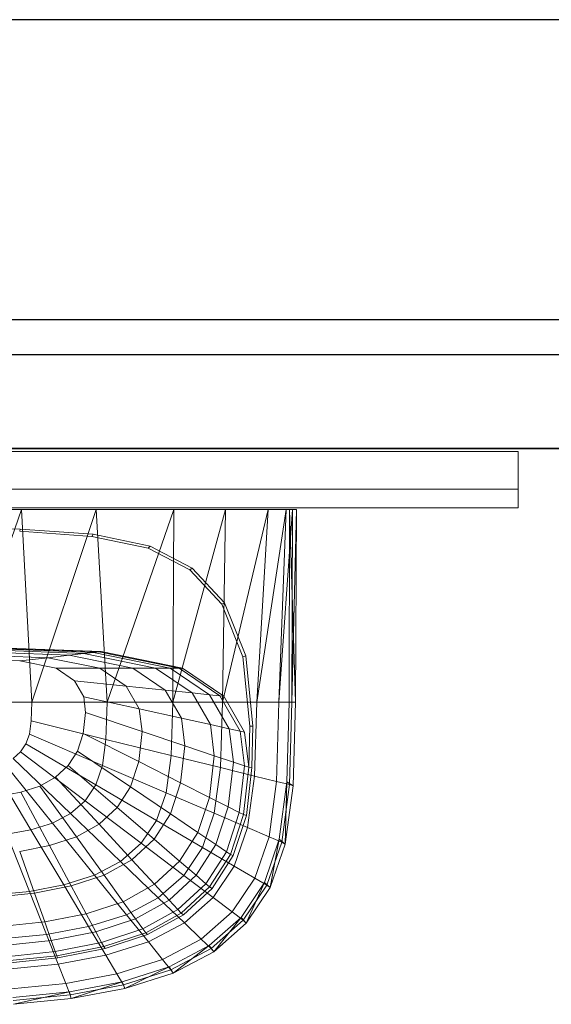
# Model space of a CAD drawing. Header units: metres. Extents: x 397.7 to 427.5, y 12.7 to 28.4.
# Tile 110 of 122: x 409.75 to 410.034, y 27.703 to 28.228. Entities that reach past the tile are written whole.
import ezdxf

# ---------------------------------------------------------------- set-up
doc = ezdxf.new("R2010")
doc.units = ezdxf.units.M
doc.layers.add('01_SUELOS', color=7, linetype='Continuous', lineweight=25, true_color=0x007f00)
for name, color, linetype, lineweight in [('02_MOBILIARIO', 7, 'Continuous', 18), ('A-DETL-____-MBND', 7, 'Continuous', 18), ('A-GENM-____-OTLN', 7, 'Continuous', 18), ('A-WALL-____-MCUT', 7, 'Continuous', 25), ('A-WALL-____-OTLN', 7, 'Continuous', 25)]:
    doc.layers.add(name, color=color, linetype=linetype, lineweight=lineweight)

# ---------------------------------------------------------------- blocks, each defined once
blk = doc.blocks.new('Family - LONDR55-XX_ZZ-ARQ-CAA-M3D-Londres55-151283-08_CLI_AIGUA_P5')
at = {"layer": 'A-GENM-____-OTLN', "color": 253, "true_color": 0xaaaaaa}
for p, q in [((0.6, 0.03), (0, 0.03)), ((0, 0.03), (0, 0.01)), ((0, 0.03), (0, 0.01)), ((0.6, 0.03), (0, 0.03)), ((0.6, 0.01), (0.6, 0.03)), ((0.6, 0.01), (0.6, 0.03)), ((0, 0.01), (0.6, 0.01)), ((0, 0.01), (0.6, 0.01)), ((0.6, 0.01), (0, 0.01)), ((0, 0.01), (0, 0)), ((0, 0), (0, 0.01)), ((0, 0.01), (0.6, 0.01)), ((0.6, 0), (0.6, 0.01)), ((0.6, 0.01), (0.6, 0)), ((0, 0), (0.6, 0)), ((0.6, 0), (0, 0))]:
    blk.add_line(p, q, dxfattribs=at)
blk = doc.blocks.new('Family - Mirall P5-151284-08_CLI_AIGUA_P5')
blk.add_blockref('Family - LONDR55-XX_ZZ-ARQ-CAA-M3D-Londres55-151283-08_CLI_AIGUA_P5', (0, 0))
blk = doc.blocks.new('Family - Evans P5-151523-08_CLI_AIGUA_P5')
at = {"layer": 'A-WALL-____-MCUT', "color": 253, "true_color": 0xaaaaaa}
for p, q in [((25.58769, 0.16), (0.03315, 0.16)), ((0, 0), (25.55599, 0))]:
    blk.add_line(p, q, dxfattribs=at)
at = {"layer": 'A-WALL-____-OTLN', "color": 253, "true_color": 0xaaaaaa}
for p, q in [((25.58769, 0.16), (0.03315, 0.16)), ((0, 0), (25.55599, 0))]:
    blk.add_line(p, q, dxfattribs=at)
at = {"layer": 'A-WALL-____-OTLN', "color": 253, "lineweight": 18, "true_color": 0xaaaaaa}
blk.add_line((0, 0), (25.55599, 0), dxfattribs=at)
blk = doc.blocks.new('Family - Evans P5-151575-08_CLI_AIGUA_P5')
at = {"layer": 'A-WALL-____-MCUT', "color": 253, "true_color": 0xaaaaaa}
for p, q in [((1.47, 0.05), (0, 0.05)), ((0, 0), (1.47, 0))]:
    blk.add_line(p, q, dxfattribs=at)
at = {"layer": 'A-WALL-____-OTLN', "color": 253, "true_color": 0xaaaaaa}
for p, q in [((1.47, 0.05), (0, 0.05)), ((0, 0), (1.47, 0))]:
    blk.add_line(p, q, dxfattribs=at)
at = {"layer": 'A-WALL-____-OTLN', "color": 253, "lineweight": 18, "true_color": 0xaaaaaa}
blk.add_line((0, 0), (1.47, 0), dxfattribs=at)
blk = doc.blocks.new('Family - Rentamans P5-151718-08_CLI_AIGUA_P5')
at = {"layer": 'A-DETL-____-MBND', "color": 253, "true_color": 0xaaaaaa}
for p, q in [((0.36146, 0.265), (0.00406, 0.265)), ((0.2185, 0.265), (0.18276, 0.265)), ((0.2185, 0.265), (0.18276, 0.16227)), ((0.2583, 0.265), (0.2185, 0.265)), ((0.22395, 0.16227), (0.2185, 0.265)), ((0.2583, 0.265), (0.22395, 0.16227)), ((0.29972, 0.265), (0.2583, 0.265)), ((0.26415, 0.16227), (0.2583, 0.265)), ((0.29972, 0.265), (0.26415, 0.16227)), ((0.32734, 0.265), (0.29924, 0.16227)), ((0.29924, 0.16227), (0.29972, 0.265)), ((0.32734, 0.265), (0.29972, 0.265)), ((0.35008, 0.265), (0.32574, 0.16227)), ((0.32574, 0.16227), (0.32734, 0.265)), ((0.35008, 0.265), (0.32734, 0.265)), ((0.35983, 0.265), (0.34405, 0.16227)), ((0.34405, 0.16227), (0.35008, 0.265)), ((0.35983, 0.265), (0.35008, 0.265)), ((0.36308, 0.265), (0.35585, 0.16227)), ((0.35585, 0.16227), (0.35983, 0.265)), ((0.36308, 0.265), (0.35983, 0.265)), ((0.36141, 0.16227), (0.36146, 0.265)), ((0.3648, 0.16227), (0.36146, 0.265)), ((0.36146, 0.265), (0.36526, 0.265)), ((0.36283, 0.16227), (0.36526, 0.265)), ((0.36283, 0.16227), (0.36308, 0.265)), ((0.36526, 0.265), (0.36308, 0.265)), ((0.3648, 0.16227), (0.36526, 0.265)), ((0.18276, 0.25535), (0.21786, 0.25454)), ((0.21751, 0.25341), (0.21786, 0.25454)), ((0.21751, 0.25341), (0.25599, 0.25063)), ((0.21786, 0.25454), (0.25673, 0.25173)), ((0.25599, 0.25063), (0.25673, 0.25173)), ((0.25599, 0.25063), (0.28613, 0.24438)), ((0.25673, 0.25173), (0.28716, 0.24542)), ((0.28613, 0.24438), (0.28716, 0.24542)), ((0.28613, 0.24438), (0.30834, 0.23272)), ((0.28716, 0.24542), (0.30959, 0.23364)), ((0.30834, 0.23272), (0.30959, 0.23364)), ((0.30834, 0.23272), (0.32548, 0.21449)), ((0.30959, 0.23364), (0.3269, 0.21523)), ((0.32548, 0.21449), (0.3269, 0.21523)), ((0.32548, 0.21449), (0.33669, 0.18639)), ((0.3269, 0.21523), (0.33823, 0.18684)), ((0.18276, 0.19213), (0.26096, 0.18916)), ((0.18276, 0.19196), (0.25981, 0.18902)), ((0.18276, 0.19074), (0.25177, 0.18811)), ((0.18276, 0.18955), (0.24394, 0.18722)), ((0.19601, 0.191), (0.25683, 0.18869)), ((0.25981, 0.18902), (0.26096, 0.18916)), ((0.26096, 0.18916), (0.30435, 0.18027)), ((0.18276, 0.18783), (0.2326, 0.18593)), ((0.18276, 0.18555), (0.21759, 0.18422)), ((0.21759, 0.18422), (0.2326, 0.18593)), ((0.21759, 0.18422), (0.23691, 0.18027)), ((0.24394, 0.18722), (0.2326, 0.18593)), ((0.2326, 0.18593), (0.26025, 0.18027)), ((0.25177, 0.18811), (0.24394, 0.18722)), ((0.24394, 0.18722), (0.27788, 0.18027)), ((0.25177, 0.18811), (0.25683, 0.18869)), ((0.25177, 0.18811), (0.29006, 0.18027)), ((0.25683, 0.18869), (0.25981, 0.18902)), ((0.25683, 0.18869), (0.29792, 0.18027)), ((0.25981, 0.18902), (0.30256, 0.18027)), ((0.33669, 0.18639), (0.33823, 0.18684)), ((0.33669, 0.18639), (0.34041, 0.14934)), ((0.33823, 0.18684), (0.34199, 0.14943)), ((0.26025, 0.18027), (0.23691, 0.18027)), ((0.23691, 0.18027), (0.24674, 0.17363)), ((0.27788, 0.18027), (0.26025, 0.18027)), ((0.26025, 0.18027), (0.27433, 0.17077)), ((0.29006, 0.18027), (0.27788, 0.18027)), ((0.27788, 0.18027), (0.29516, 0.16862)), ((0.29792, 0.18027), (0.29006, 0.18027)), ((0.29006, 0.18027), (0.30955, 0.16712)), ((0.29792, 0.18027), (0.30256, 0.18027)), ((0.29792, 0.18027), (0.31884, 0.16616)), ((0.30256, 0.18027), (0.30435, 0.18027)), ((0.30256, 0.18027), (0.32432, 0.16559)), ((0.30435, 0.18027), (0.32643, 0.16537)), ((0.24674, 0.17363), (0.25167, 0.16511)), ((0.27433, 0.17077), (0.24674, 0.17363)), ((0.29516, 0.16862), (0.27433, 0.17077)), ((0.27433, 0.17077), (0.28138, 0.15858)), ((0.30955, 0.16712), (0.29516, 0.16862)), ((0.29516, 0.16862), (0.30381, 0.15365)), ((0.28138, 0.15858), (0.25167, 0.16511)), ((0.25167, 0.16511), (0.25273, 0.15674)), ((0.31884, 0.16616), (0.30955, 0.16712)), ((0.30955, 0.16712), (0.31932, 0.15024)), ((0.32432, 0.16559), (0.31884, 0.16616)), ((0.31884, 0.16616), (0.32931, 0.14804)), ((0.32432, 0.16559), (0.32643, 0.16537)), ((0.32432, 0.16559), (0.33522, 0.14675)), ((0.32643, 0.16537), (0.33749, 0.14625)), ((0.22395, 0.16227), (0.18276, 0.16227)), ((0.22395, 0.16227), (0.22365, 0.15219)), ((0.26415, 0.16227), (0.22395, 0.16227)), ((0.26356, 0.14236), (0.26415, 0.16227)), ((0.29924, 0.16227), (0.26415, 0.16227)), ((0.30381, 0.15365), (0.28138, 0.15858)), ((0.28138, 0.15858), (0.28289, 0.1466)), ((0.29839, 0.13377), (0.29924, 0.16227)), ((0.32574, 0.16227), (0.29924, 0.16227)), ((0.3247, 0.12728), (0.32574, 0.16227)), ((0.34405, 0.16227), (0.32574, 0.16227)), ((0.34287, 0.1228), (0.34405, 0.16227)), ((0.35585, 0.16227), (0.34405, 0.16227)), ((0.3546, 0.11992), (0.35585, 0.16227)), ((0.36283, 0.16227), (0.35585, 0.16227)), ((0.36016, 0.11975), (0.36141, 0.16227)), ((0.36479, 0.16227), (0.36141, 0.16227)), ((0.36152, 0.11821), (0.36283, 0.16227)), ((0.36283, 0.16227), (0.3648, 0.16227)), ((0.36347, 0.11764), (0.3648, 0.16227)), ((0.25273, 0.15674), (0.25146, 0.1455)), ((0.25273, 0.15674), (0.28289, 0.1466)), ((0.30381, 0.15365), (0.30567, 0.13894)), ((0.31932, 0.15024), (0.30381, 0.15365)), ((0.22365, 0.15219), (0.2227, 0.14517)), ((0.26356, 0.14236), (0.22365, 0.15219)), ((0.32931, 0.14804), (0.31932, 0.15024)), ((0.31932, 0.15024), (0.32141, 0.13365)), ((0.33522, 0.14675), (0.32931, 0.14804)), ((0.32931, 0.14804), (0.33156, 0.13024)), ((0.34041, 0.14934), (0.33987, 0.12745)), ((0.34041, 0.14934), (0.34199, 0.14943)), ((0.34199, 0.14943), (0.34144, 0.12731)), ((0.2227, 0.14517), (0.22088, 0.13991)), ((0.2227, 0.14517), (0.26169, 0.12847)), ((0.25146, 0.1455), (0.24833, 0.13603)), ((0.25146, 0.1455), (0.28107, 0.13051)), ((0.26356, 0.14236), (0.26169, 0.12847)), ((0.29839, 0.13377), (0.26356, 0.14235)), ((0.28289, 0.1466), (0.28107, 0.13051)), ((0.28289, 0.1466), (0.30567, 0.13894)), ((0.33749, 0.14625), (0.33522, 0.14675)), ((0.33522, 0.14675), (0.33756, 0.12822)), ((0.33749, 0.14625), (0.33987, 0.12745)), ((0.22088, 0.13991), (0.21801, 0.13563)), ((0.25809, 0.11808), (0.22088, 0.13991)), ((0.30567, 0.13894), (0.30344, 0.11919)), ((0.30567, 0.13894), (0.32141, 0.13365)), ((0.21801, 0.13563), (0.21409, 0.13218)), ((0.24466, 0.10282), (0.21409, 0.13218)), ((0.25241, 0.10963), (0.21801, 0.13563)), ((0.24833, 0.13603), (0.24339, 0.12833)), ((0.24833, 0.13603), (0.27659, 0.11696)), ((0.29571, 0.1139), (0.29839, 0.13377)), ((0.3247, 0.12728), (0.29839, 0.13377)), ((0.32141, 0.13365), (0.3189, 0.11137)), ((0.32141, 0.13365), (0.33156, 0.13024)), ((0.2235, 0.09408), (0.20338, 0.12776)), ((0.23496, 0.09769), (0.20918, 0.12959)), ((0.24339, 0.12833), (0.23664, 0.12212)), ((0.24339, 0.12833), (0.26952, 0.10594)), ((0.26169, 0.12847), (0.25809, 0.11808)), ((0.29571, 0.1139), (0.26169, 0.12847)), ((0.28107, 0.13051), (0.27659, 0.11696)), ((0.28107, 0.13051), (0.30344, 0.11919)), ((0.32141, 0.1029), (0.3247, 0.12728)), ((0.34287, 0.1228), (0.3247, 0.12728)), ((0.33156, 0.13024), (0.32886, 0.10633)), ((0.33156, 0.13024), (0.33756, 0.12822)), ((0.33756, 0.12822), (0.33475, 0.10335)), ((0.33987, 0.12745), (0.33702, 0.1022)), ((0.33756, 0.12822), (0.33987, 0.12745)), ((0.34144, 0.12731), (0.33856, 0.10182)), ((0.33987, 0.12745), (0.34144, 0.12731)), ((0.23664, 0.12212), (0.2282, 0.11744)), ((0.23664, 0.12212), (0.25986, 0.09705)), ((0.33917, 0.09529), (0.34287, 0.1228)), ((0.3546, 0.11992), (0.34287, 0.1228)), ((0.2282, 0.11744), (0.21822, 0.11416)), ((0.2282, 0.11744), (0.24778, 0.09036)), ((0.25809, 0.11808), (0.25241, 0.10963)), ((0.29056, 0.09903), (0.25809, 0.11808)), ((0.27659, 0.11696), (0.26952, 0.10594)), ((0.27659, 0.11696), (0.29794, 0.10256)), ((0.30344, 0.11919), (0.29794, 0.10256)), ((0.30344, 0.11919), (0.3189, 0.11137)), ((0.35061, 0.09039), (0.3546, 0.11992)), ((0.3546, 0.11992), (0.36152, 0.11821)), ((0.35605, 0.08904), (0.36016, 0.11975)), ((0.35738, 0.08749), (0.36152, 0.11821)), ((0.35928, 0.08652), (0.36016, 0.11975)), ((0.35928, 0.08652), (0.36347, 0.11764)), ((0.36016, 0.11975), (0.36347, 0.11764)), ((0.36152, 0.11821), (0.36347, 0.11764)), ((0.21822, 0.11416), (0.20705, 0.11198)), ((0.21822, 0.11416), (0.23351, 0.08566)), ((0.29571, 0.1139), (0.29056, 0.09903)), ((0.32141, 0.1029), (0.29571, 0.1139)), ((0.3189, 0.11137), (0.31269, 0.0926)), ((0.3189, 0.11137), (0.32886, 0.10633)), ((0.25241, 0.10963), (0.24466, 0.10282)), ((0.28244, 0.08695), (0.25241, 0.10963)), ((0.26952, 0.10594), (0.25986, 0.09705)), ((0.26952, 0.10594), (0.28926, 0.08904)), ((0.32886, 0.10633), (0.3222, 0.08619)), ((0.32886, 0.10633), (0.33475, 0.10335)), ((0.24466, 0.10282), (0.23496, 0.09769)), ((0.27134, 0.07719), (0.24466, 0.10282)), ((0.29794, 0.10256), (0.28926, 0.08904)), ((0.29794, 0.10256), (0.31269, 0.09261)), ((0.31508, 0.08464), (0.32141, 0.1029)), ((0.33917, 0.09529), (0.32141, 0.1029)), ((0.33475, 0.10335), (0.32782, 0.0824)), ((0.33702, 0.1022), (0.32998, 0.08094)), ((0.33856, 0.10182), (0.33146, 0.08034)), ((0.33475, 0.10335), (0.33702, 0.1022)), ((0.33702, 0.1022), (0.33856, 0.10182)), ((0.23496, 0.09769), (0.2235, 0.09408)), ((0.25746, 0.06985), (0.23496, 0.09769)), ((0.25986, 0.09705), (0.24778, 0.09036)), ((0.25986, 0.09705), (0.27741, 0.07812)), ((0.29056, 0.09903), (0.28244, 0.08695)), ((0.31508, 0.08464), (0.29056, 0.09903)), ((0.33203, 0.0747), (0.33917, 0.09529)), ((0.33917, 0.09529), (0.35061, 0.09039)), ((0.2235, 0.09408), (0.21066, 0.0917)), ((0.22269, 0.06127), (0.21066, 0.0917)), ((0.24107, 0.06469), (0.2235, 0.09408)), ((0.24778, 0.09036), (0.23351, 0.08566)), ((0.24778, 0.09036), (0.26258, 0.06991)), ((0.31269, 0.0926), (0.3029, 0.07735)), ((0.31269, 0.0926), (0.3222, 0.08619)), ((0.34296, 0.06829), (0.35061, 0.09039)), ((0.35061, 0.09039), (0.35738, 0.08749)), ((0.23351, 0.08566), (0.21752, 0.08255)), ((0.23351, 0.08566), (0.24506, 0.06414)), ((0.28244, 0.08695), (0.27134, 0.07719)), ((0.28926, 0.08904), (0.27741, 0.07812)), ((0.28244, 0.08694), (0.30512, 0.06981)), ((0.28926, 0.08904), (0.3029, 0.07735)), ((0.30512, 0.06981), (0.31508, 0.08464)), ((0.3222, 0.08619), (0.3117, 0.06982)), ((0.31508, 0.08464), (0.33203, 0.0747)), ((0.3222, 0.08619), (0.32782, 0.0824)), ((0.34814, 0.06606), (0.35605, 0.08904)), ((0.34941, 0.0645), (0.35738, 0.08749)), ((0.35121, 0.06324), (0.35605, 0.08904)), ((0.35121, 0.06324), (0.35928, 0.08652)), ((0.35605, 0.08904), (0.35928, 0.08652)), ((0.35738, 0.08749), (0.35928, 0.08652)), ((0.21752, 0.08255), (0.22542, 0.06032)), ((0.32782, 0.0824), (0.31689, 0.06537)), ((0.32998, 0.08094), (0.31889, 0.06365)), ((0.33146, 0.08034), (0.32026, 0.06288)), ((0.32782, 0.0824), (0.32998, 0.08094)), ((0.32998, 0.08094), (0.33146, 0.08034)), ((0.27134, 0.07719), (0.25746, 0.06985)), ((0.27741, 0.07812), (0.26258, 0.06991)), ((0.27134, 0.07719), (0.2915, 0.05783)), ((0.27741, 0.07812), (0.28953, 0.06504)), ((0.3029, 0.07735), (0.28953, 0.06504)), ((0.3029, 0.07735), (0.3117, 0.06982)), ((0.32079, 0.05796), (0.33203, 0.0747)), ((0.33203, 0.0747), (0.34296, 0.06829)), ((0.25746, 0.06985), (0.24107, 0.06469)), ((0.26258, 0.06991), (0.24506, 0.06414)), ((0.25746, 0.06985), (0.27446, 0.04882)), ((0.26258, 0.06991), (0.2728, 0.05577)), ((0.2915, 0.05783), (0.30512, 0.06981)), ((0.3117, 0.06982), (0.29735, 0.05661)), ((0.30512, 0.06981), (0.32079, 0.05796)), ((0.3117, 0.06982), (0.31689, 0.06537)), ((0.33089, 0.05033), (0.34296, 0.06829)), ((0.34296, 0.06829), (0.34941, 0.0645)), ((0.24107, 0.06469), (0.22269, 0.06128)), ((0.24506, 0.06414), (0.22542, 0.06032)), ((0.24107, 0.06469), (0.25433, 0.04249)), ((0.24506, 0.06414), (0.25304, 0.04926)), ((0.28953, 0.06504), (0.2728, 0.05577)), ((0.28953, 0.06504), (0.29735, 0.05661)), ((0.31689, 0.06537), (0.30196, 0.05162)), ((0.31889, 0.06365), (0.30374, 0.0497)), ((0.31689, 0.06537), (0.31889, 0.06365)), ((0.31889, 0.06365), (0.32026, 0.06288)), ((0.33569, 0.04738), (0.34814, 0.06606)), ((0.33686, 0.04582), (0.34941, 0.0645)), ((0.33849, 0.04431), (0.34814, 0.06606)), ((0.33849, 0.04431), (0.35121, 0.06324)), ((0.34814, 0.06606), (0.35121, 0.06324)), ((0.34941, 0.0645), (0.35121, 0.06324)), ((0.22269, 0.06127), (0.20303, 0.0593)), ((0.22542, 0.06032), (0.20442, 0.05811)), ((0.22269, 0.06127), (0.23177, 0.0383)), ((0.22542, 0.06032), (0.23089, 0.04496)), ((0.27446, 0.04882), (0.2915, 0.05783)), ((0.2915, 0.05783), (0.30542, 0.04446)), ((0.32026, 0.06288), (0.30495, 0.04879)), ((0.30543, 0.04446), (0.32079, 0.05796)), ((0.32079, 0.05796), (0.33089, 0.05033)), ((0.2728, 0.05577), (0.25304, 0.04926)), ((0.2728, 0.05577), (0.27939, 0.04666)), ((0.29735, 0.05661), (0.27939, 0.04666)), ((0.29735, 0.05661), (0.30196, 0.05162)), ((0.25304, 0.04926), (0.23089, 0.04496)), ((0.25304, 0.04926), (0.25818, 0.03967)), ((0.25433, 0.04249), (0.27446, 0.04882)), ((0.27446, 0.04882), (0.2862, 0.03429)), ((0.30196, 0.05162), (0.28328, 0.04128)), ((0.30374, 0.0497), (0.28478, 0.0392)), ((0.30495, 0.04879), (0.2858, 0.03819)), ((0.30196, 0.05162), (0.30374, 0.0497)), ((0.30374, 0.0497), (0.30495, 0.04879)), ((0.3144, 0.03583), (0.33089, 0.05033)), ((0.31866, 0.0323), (0.33569, 0.04738)), ((0.32112, 0.02904), (0.33569, 0.04738)), ((0.33089, 0.05033), (0.33686, 0.04582)), ((0.33569, 0.04738), (0.33849, 0.04431)), ((0.23089, 0.04496), (0.20719, 0.04246)), ((0.23089, 0.04496), (0.23441, 0.03505)), ((0.23178, 0.0383), (0.25433, 0.04249)), ((0.25433, 0.04249), (0.2635, 0.02715)), ((0.27939, 0.04666), (0.25818, 0.03967)), ((0.27939, 0.04666), (0.28328, 0.04128)), ((0.2862, 0.03429), (0.30543, 0.04446)), ((0.30543, 0.04446), (0.3144, 0.03583)), ((0.31971, 0.03074), (0.33686, 0.04582)), ((0.32112, 0.02904), (0.33849, 0.04431)), ((0.33686, 0.04582), (0.33849, 0.04431)), ((0.20764, 0.03587), (0.23178, 0.0383)), ((0.23178, 0.0383), (0.23805, 0.02242)), ((0.25818, 0.03967), (0.23441, 0.03505)), ((0.25818, 0.03967), (0.26122, 0.03401)), ((0.28328, 0.04128), (0.26122, 0.03401)), ((0.28478, 0.0392), (0.26239, 0.03183)), ((0.2858, 0.03819), (0.26319, 0.03074)), ((0.28328, 0.04128), (0.28478, 0.0392)), ((0.28478, 0.0392), (0.2858, 0.03819)), ((0.23441, 0.03505), (0.20898, 0.03237)), ((0.23441, 0.03505), (0.23649, 0.0292)), ((0.26122, 0.03401), (0.23649, 0.0292)), ((0.26239, 0.03183), (0.23729, 0.02694)), ((0.26122, 0.03401), (0.26239, 0.03183)), ((0.26239, 0.03183), (0.26319, 0.03074)), ((0.2635, 0.02715), (0.2862, 0.03429)), ((0.2862, 0.03429), (0.29377, 0.02492)), ((0.29377, 0.02492), (0.3144, 0.03583)), ((0.29737, 0.02095), (0.31866, 0.0323)), ((0.29938, 0.01754), (0.31866, 0.0323)), ((0.3144, 0.03583), (0.31971, 0.03074)), ((0.31866, 0.0323), (0.32112, 0.02904)), ((0.23649, 0.0292), (0.21004, 0.02641)), ((0.23729, 0.02694), (0.21045, 0.02412)), ((0.23649, 0.0292), (0.2373, 0.02694)), ((0.23729, 0.02694), (0.23784, 0.02581)), ((0.26319, 0.03074), (0.23784, 0.02581)), ((0.23805, 0.02242), (0.2635, 0.02715)), ((0.2635, 0.02715), (0.26941, 0.01725)), ((0.29825, 0.01938), (0.31971, 0.03074)), ((0.29938, 0.01754), (0.32112, 0.02904)), ((0.31971, 0.03074), (0.32112, 0.02904)), ((0.23784, 0.02581), (0.21072, 0.02295)), ((0.21083, 0.01968), (0.23805, 0.02242)), ((0.23805, 0.02242), (0.2421, 0.01218)), ((0.26941, 0.01725), (0.29377, 0.02492)), ((0.29377, 0.02492), (0.29825, 0.01938)), ((0.2421, 0.01218), (0.26941, 0.01725)), ((0.26941, 0.01725), (0.2729, 0.01141)), ((0.27221, 0.01298), (0.29737, 0.02095)), ((0.2729, 0.01141), (0.29825, 0.01938)), ((0.27371, 0.00946), (0.29737, 0.02095)), ((0.27371, 0.00946), (0.29938, 0.01754)), ((0.29737, 0.02095), (0.29938, 0.01754)), ((0.29825, 0.01938), (0.29938, 0.01754)), ((0.21289, 0.00925), (0.2421, 0.01218)), ((0.2421, 0.01218), (0.24449, 0.00613)), ((0.24402, 0.0077), (0.27221, 0.01298)), ((0.24449, 0.00613), (0.2729, 0.01141)), ((0.24493, 0.00411), (0.27221, 0.01298)), ((0.27221, 0.01298), (0.27371, 0.00946)), ((0.2729, 0.01141), (0.27371, 0.00946)), ((0.21386, 0.00465), (0.24402, 0.0077)), ((0.2141, 0.00308), (0.24449, 0.00613)), ((0.21415, 0.00102), (0.24402, 0.0077)), ((0.24402, 0.0077), (0.24493, 0.00411)), ((0.24449, 0.00613), (0.24493, 0.00411)), ((0.24493, 0.00411), (0.27371, 0.00946)), ((0.21415, 0.00102), (0.24493, 0.00411))]:
    blk.add_line(p, q, dxfattribs=at)
blk = doc.blocks.new('Family - Paviment P5-151720-08_CLI_AIGUA_P5')
at = {"layer": '01_SUELOS', "color": 9, "true_color": 0xaad4aa}
for p, q in [((12.16176, 14.88885), (10.69176, 14.88885)), ((10.69176, 14.88885), (12.16176, 14.88885))]:
    blk.add_line(p, q, dxfattribs=at)
blk = doc.blocks.new('LONDR55-XX_ZZ-ARQ-CAA-M3D-Londres55_ifc-1-08_CLI_AIGUA_P5')
at = {"layer": '01_SUELOS', "color": 253, "lineweight": 18, "true_color": 0xaaaaaa}
blk.add_blockref('Family - Paviment P5-151720-08_CLI_AIGUA_P5', (398.29523, 13.11061), dxfattribs=at)
at = {"layer": '02_MOBILIARIO', "color": 253, "lineweight": 18, "true_color": 0xaaaaaa}
blk.add_blockref('Family - Rentamans P5-151718-08_CLI_AIGUA_P5', (409.53251, 27.70199), dxfattribs=at)
at = {"layer": 'A-GENM-____-OTLN', "color": 253, "lineweight": 18, "true_color": 0xaaaaaa}
blk.add_blockref('Family - Mirall P5-151284-08_CLI_AIGUA_P5', (409.41617, 27.96787), dxfattribs=at)
at = {"layer": 'A-WALL-____-OTLN', "color": 253, "lineweight": 18, "true_color": 0xaaaaaa, "rotation": 180}
blk.add_blockref('Family - Evans P5-151523-08_CLI_AIGUA_P5', (426.84641, 28.22825), dxfattribs=at)
at = {"layer": 'A-WALL-____-OTLN', "color": 253, "lineweight": 18, "true_color": 0xaaaaaa}
blk.add_blockref('Family - Evans P5-151575-08_CLI_AIGUA_P5', (408.98698, 27.99946), dxfattribs=at)

msp = doc.modelspace()

# ---------------------------------------------------------------- block references
at = {"lineweight": 5}
msp.add_blockref('LONDR55-XX_ZZ-ARQ-CAA-M3D-Londres55_ifc-1-08_CLI_AIGUA_P5', (0, 0), dxfattribs=at)

doc.saveas('drawing.dxf')
